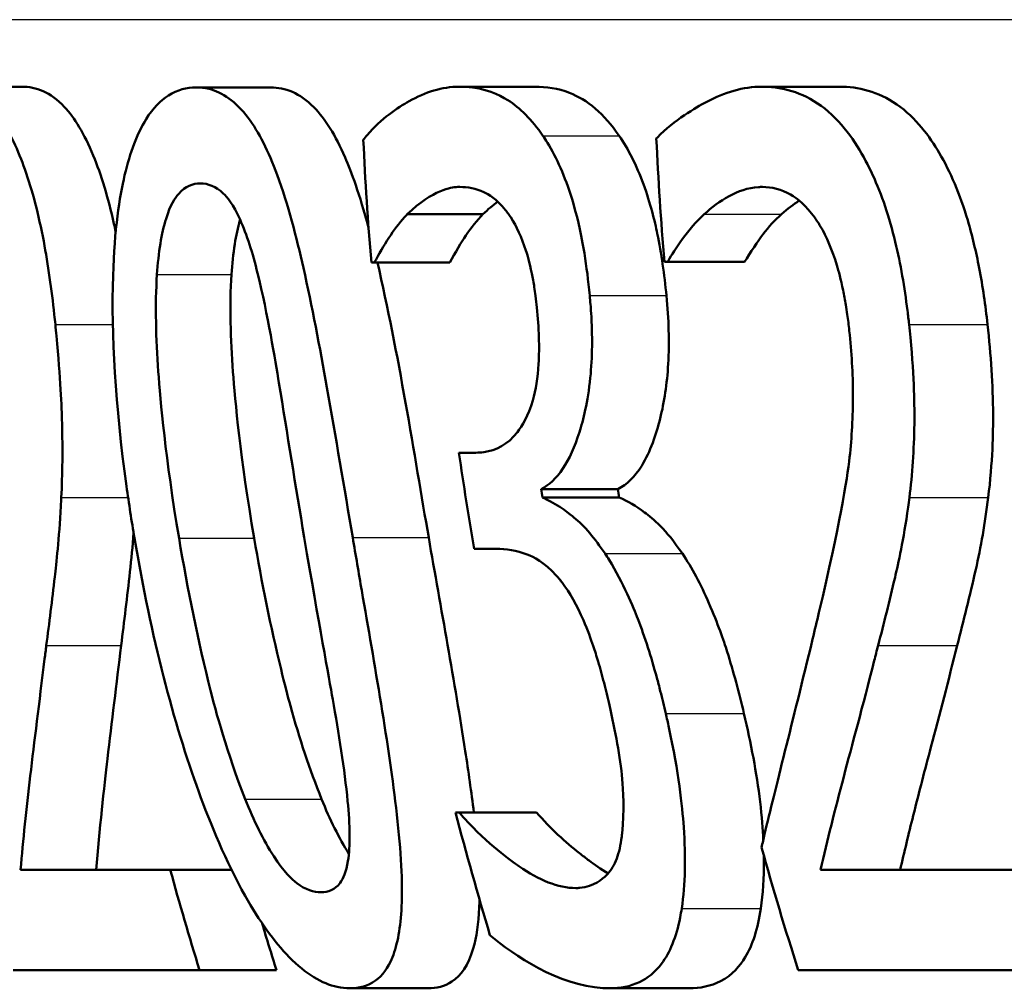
# Model space of a CAD drawing. Header units: millimetres. Extents: x 100 to 2000, y 93 to 3952.
# Tile 9 of 26: x 767.59 to 770.44, y 1495.14 to 1497.94. Entities that reach past the tile are written whole.
import ezdxf

# ---------------------------------------------------------------- set-up
doc = ezdxf.new("R2010")
doc.units = ezdxf.units.MM
doc.header["$LTSCALE"] = 10
doc.layers.add('Visible Edges(ISO)', color=7, linetype='Continuous', lineweight=50)
doc.layers.add('Visible Tangent Edges(ISO)', color=7, linetype='Continuous', lineweight=25)

msp = doc.modelspace()

# ---------------------------------------------------------------- linework, layer by layer
at = {"layer": 'Visible Edges(ISO)'}
for p, q in [((767.3863, 1497.7414), (767.5982, 1497.7414)), ((768.1018, 1497.7393), (768.3171, 1497.7393)), ((768.8618, 1497.7414), (769.0809, 1497.7414)), ((769.7372, 1497.7414), (769.9608, 1497.7414)), ((768.7119, 1497.3727), (768.9305, 1497.3727)), ((769.4641, 1497.2349), (769.4554, 1497.2349)), ((769.4641, 1497.2349), (769.6868, 1497.2349)), ((768.6167, 1497.2329), (768.6081, 1497.2329)), ((768.6167, 1497.2329), (768.835, 1497.2329)), ((768.8613, 1496.6838), (768.9102, 1496.6838)), ((769.0987, 1496.5785), (769.3208, 1496.5785)), ((769.1026, 1496.5542), (769.3247, 1496.5542)), ((768.9681, 1496.4063), (768.9057, 1496.4063)), ((768.8512, 1495.6445), (768.8616, 1495.6445)), ((768.8616, 1495.6445), (769.0856, 1495.6445)), ((767.594, 1495.4784), (768.0269, 1495.4784)), ((768.0269, 1495.4784), (768.2039, 1495.4784)), ((769.9061, 1495.4784), (770.5282, 1495.4784)), ((768.1114, 1495.1887), (767.5728, 1495.1887)), ((768.1114, 1495.1887), (768.3338, 1495.1887)), ((770.6177, 1495.1887), (769.8421, 1495.1887)), ((768.5463, 1495.136), (768.7713, 1495.136)), ((769.2971, 1495.136), (769.526, 1495.136))]:
    msp.add_line(p, q, dxfattribs=at)
for points, knots in [([(767.6947, 1497.0546), (767.6937, 1497.064), (767.6927, 1497.0734), (767.6838, 1497.155), (767.6739, 1497.2265), (767.6463, 1497.3722), (767.6284, 1497.4416), (767.5882, 1497.5546), (767.5631, 1497.6126), (767.4915, 1497.7085), (767.4519, 1497.7319), (767.4042, 1497.7406), (767.3952, 1497.7414), (767.3863, 1497.7414)], [-0.1518637, -0.1518637, -0.1518637, -0.1518637, -0.1475148, -0.1475148, -0.1140475, -0.1140475, -0.076067, -0.076067, -0.0437171, -0.0437171, -0.0082261, -0.0082261, 0, 0, 0, 0]), ([(767.5982, 1497.7414), (767.6385, 1497.7414), (767.6805, 1497.726), (767.7506, 1497.6515), (767.7784, 1497.6056), (767.8275, 1497.4866), (767.8474, 1497.4209), (767.8658, 1497.3375), (767.8675, 1497.3295), (767.8692, 1497.3214)], [0, 0, 0, 0, 0.03707999, 0.03707999, 0.0647443, 0.0647443, 0.08963104, 0.08963104, 0.09225709, 0.09225709, 0.09225709, 0.09225709]), ([(768.1018, 1497.7393), (768.0746, 1497.7393), (768.0476, 1497.7327), (767.9987, 1497.7016), (767.9768, 1497.6791), (767.9314, 1497.6063), (767.9107, 1497.5522), (767.8799, 1497.4215), (767.8657, 1497.3304), (767.8562, 1497.0263), (767.8679, 1496.821), (767.9074, 1496.5366), (767.9151, 1496.4865), (767.9235, 1496.4367)], [-0.3004129, -0.3004129, -0.3004129, -0.3004129, -0.2489104, -0.2489104, -0.2025513, -0.2025513, -0.1433017, -0.1433017, -0.0861745, -0.0861745, -0.0151673, -0.0151673, 0, 0, 0, 0]), ([(768.5542, 1496.4387), (768.5297, 1496.5823), (768.5051, 1496.7301), (768.4591, 1496.9885), (768.4368, 1497.1073), (768.3917, 1497.3057), (768.3673, 1497.4016), (768.3106, 1497.5549), (768.2829, 1497.6103), (768.2156, 1497.6998), (768.1774, 1497.7253), (768.1265, 1497.7379), (768.1141, 1497.7393), (768.1018, 1497.7393)], [-0.1948832, -0.1948832, -0.1948832, -0.1948832, -0.143733, -0.143733, -0.1017855, -0.1017855, -0.068282, -0.068282, -0.0414439, -0.0414439, -0.0100897, -0.0100897, 0, 0, 0, 0]), ([(768.3171, 1497.7393), (768.3588, 1497.7393), (768.4013, 1497.7234), (768.4748, 1497.6485), (768.5047, 1497.6005), (768.5506, 1497.4949), (768.5739, 1497.4317), (768.6, 1497.3346)], [0, 0, 0, 0, 0.03402021, 0.03402021, 0.06128481, 0.06128481, 0.07951187, 0.07951187, 0.07951187, 0.07951187]), ([(768.8618, 1497.7414), (768.8124, 1497.7414), (768.7639, 1497.7257), (768.6851, 1497.6811), (768.6353, 1497.6486), (768.5922, 1497.5969), (768.5885, 1497.5923), (768.5849, 1497.5874)], [-0.08801735, -0.08801735, -0.08801735, -0.08801735, -0.03791609, -0.03791609, -0.00326889, -0.00326889, 0, 0, 0, 0]), ([(769.104, 1497.5996), (769.0716, 1497.6463), (769.0378, 1497.6801), (768.9771, 1497.7187), (768.9377, 1497.7375), (768.8739, 1497.7412), (768.8678, 1497.7414), (768.8618, 1497.7414)], [-0.106868, -0.106868, -0.106868, -0.106868, -0.0472693, -0.0472693, -0.0044777, -0.0044777, 0, 0, 0, 0]), ([(769.0809, 1497.7414), (769.1136, 1497.7414), (769.1475, 1497.7366), (769.2062, 1497.7138), (769.2307, 1497.6992), (769.2792, 1497.6575), (769.3022, 1497.6314), (769.3245, 1497.5996)], [0, 0, 0, 0, 0.02416393, 0.02416393, 0.04293737, 0.04293737, 0.06105215, 0.06105215, 0.06105215, 0.06105215]), ([(769.7372, 1497.7414), (769.6827, 1497.7414), (769.629, 1497.7251), (769.5585, 1497.6877), (769.4935, 1497.6521), (769.44, 1497.6001), (769.4358, 1497.5959), (769.4317, 1497.5915)], [-0.1454244, -0.1454244, -0.1454244, -0.1454244, -0.0416476, -0.0416476, -0.0032557, -0.0032557, 0, 0, 0, 0]), ([(770.1623, 1497.0546), (770.1608, 1497.0678), (770.1593, 1497.0811), (770.1492, 1497.1623), (770.1379, 1497.229), (770.1051, 1497.3648), (770.0834, 1497.4295), (770.0328, 1497.5394), (769.998, 1497.6011), (769.8952, 1497.7047), (769.8374, 1497.7302), (769.7661, 1497.7404), (769.7516, 1497.7414), (769.7372, 1497.7414)], [-0.1601083, -0.1601083, -0.1601083, -0.1601083, -0.1536242, -0.1536242, -0.1202531, -0.1202531, -0.0825992, -0.0825992, -0.0479598, -0.0479598, -0.0097675, -0.0097675, 0, 0, 0, 0]), ([(769.9608, 1497.7414), (770.0156, 1497.7414), (770.0723, 1497.7277), (770.1825, 1497.6516), (770.222, 1497.597), (770.2817, 1497.4954), (770.3092, 1497.4309), (770.3449, 1497.3113), (770.3558, 1497.2651), (770.3752, 1497.164), (770.3829, 1497.1094), (770.389, 1497.0546)], [0, 0, 0, 0, 0.0368949, 0.0368949, 0.075063, 0.075063, 0.1196425, 0.1196425, 0.1456117, 0.1456117, 0.1744481, 0.1744481, 0.1744481, 0.1744481]), ([(769.2393, 1497.1376), (769.2383, 1497.1485), (769.2372, 1497.1594), (769.2315, 1497.2105), (769.2258, 1497.2504), (769.2081, 1497.3467), (769.1967, 1497.3889), (769.1676, 1497.4827), (769.1439, 1497.5356), (769.1127, 1497.5864), (769.1084, 1497.5931), (769.104, 1497.5996)], [-0.04569538, -0.04569538, -0.04569538, -0.04569538, -0.04375634, -0.04375634, -0.03657083, -0.03657083, -0.0259822, -0.0259822, -0.0035504, -0.0035504, 0, 0, 0, 0]), ([(769.3245, 1497.5996), (769.3505, 1497.5615), (769.3742, 1497.5154), (769.415, 1497.404), (769.4272, 1497.3524), (769.4466, 1497.2591), (769.455, 1497.1986), (769.461, 1497.1376)], [0, 0, 0, 0, 0.0210101, 0.0210101, 0.04182846, 0.04182846, 0.07585134, 0.07585134, 0.07585134, 0.07585134]), ([(767.9884, 1497.1984), (767.9905, 1497.2298), (767.9938, 1497.2602), (768.0027, 1497.3146), (768.0081, 1497.3386), (768.027, 1497.3992), (768.0406, 1497.42), (768.0703, 1497.4539), (768.0922, 1497.4618), (768.1142, 1497.4618)], [-0.03954601, -0.03954601, -0.03954601, -0.03954601, -0.03353125, -0.03353125, -0.02804277, -0.02804277, -0.01799662, -0.01799662, 0, 0, 0, 0]), ([(768.1142, 1497.4618), (768.1358, 1497.4618), (768.1583, 1497.4541), (768.1914, 1497.4221), (768.2088, 1497.4012), (768.2484, 1497.314), (768.265, 1497.2602), (768.2793, 1497.2025)], [-0.07374399, -0.07374399, -0.07374399, -0.07374399, -0.03812882, -0.03812882, -0.01911236, -0.01911236, 0, 0, 0, 0]), ([(768.7119, 1497.3727), (768.7863, 1497.4454), (768.8422, 1497.4506), (768.8569, 1497.4516), (768.8601, 1497.4517), (768.8634, 1497.4517)], [-0.01093385, -0.01093385, -0.01093385, -0.01093385, -0.00242905, -0.00242905, 0, 0, 0, 0]), ([(768.8634, 1497.4517), (768.8864, 1497.4517), (768.9097, 1497.4471), (768.9467, 1497.4303), (768.9696, 1497.4178), (768.9988, 1497.3815), (769.0014, 1497.3782), (769.004, 1497.3747)], [-0.05775637, -0.05775637, -0.05775637, -0.05775637, -0.02265302, -0.02265302, -0.00201425, -0.00201425, 0, 0, 0, 0]), ([(769.5703, 1497.3727), (769.6129, 1497.4114), (769.6663, 1497.4473), (769.7311, 1497.4515), (769.7349, 1497.4517), (769.7386, 1497.4517)], [-0.04412355, -0.04412355, -0.04412355, -0.04412355, -0.00255028, -0.00255028, 0, 0, 0, 0]), ([(769.7386, 1497.4517), (769.7655, 1497.4517), (769.7928, 1497.4452), (769.8403, 1497.4175), (769.8646, 1497.3977), (769.8926, 1497.3589), (769.8955, 1497.3547), (769.8983, 1497.3504)], [-0.04500407, -0.04500407, -0.04500407, -0.04500407, -0.02074661, -0.02074661, -0.00218173, -0.00218173, 0, 0, 0, 0]), ([(768.229, 1497.3569), (768.2288, 1497.3563), (768.2286, 1497.3558), (768.2222, 1497.3344), (768.2172, 1497.3112), (768.2088, 1497.2586), (768.2057, 1497.2289), (768.2037, 1497.1984)], [0.02800842, 0.02800842, 0.02800842, 0.02800842, 0.02813225, 0.02813225, 0.03292523, 0.03292523, 0.03827827, 0.03827827, 0.03827827, 0.03827827]), ([(768.6167, 1497.2329), (768.6433, 1497.2834), (768.6724, 1497.3292), (768.7067, 1497.3671), (768.7093, 1497.3699), (768.7119, 1497.3727)], [-0.02998523, -0.02998523, -0.02998523, -0.02998523, -0.0022392, -0.0022392, 0, 0, 0, 0]), ([(768.9305, 1497.3727), (768.9136, 1497.3549), (768.8966, 1497.3345), (768.8689, 1497.2929), (768.8503, 1497.2618), (768.835, 1497.2329)], [0, 0, 0, 0, 0.01455149, 0.01455149, 0.02625758, 0.02625758, 0.02625758, 0.02625758]), ([(769.004, 1497.3747), (769.0064, 1497.3713), (769.0089, 1497.3677), (769.0279, 1497.3382), (769.0422, 1497.3059), (769.0584, 1497.2566), (769.0653, 1497.2345), (769.0747, 1497.1885), (769.077, 1497.1754), (769.0804, 1497.1538), (769.0816, 1497.1455), (769.0841, 1497.1258), (769.0854, 1497.1145), (769.0865, 1497.1032)], [-0.06018099, -0.06018099, -0.06018099, -0.06018099, -0.05514115, -0.05514115, -0.02046915, -0.02046915, -0.01001795, -0.01001795, -0.00595336, -0.00595336, -0.00341176, -0.00341176, 0, 0, 0, 0]), ([(769.4641, 1497.2349), (769.4775, 1497.2573), (769.5159, 1497.3219), (769.5649, 1497.3678), (769.5676, 1497.3703), (769.5703, 1497.3727)], [-0.03815383, -0.03815383, -0.03815383, -0.03815383, -0.00209901, -0.00209901, 0, 0, 0, 0]), ([(769.7934, 1497.3727), (769.7746, 1497.3563), (769.7567, 1497.3368), (769.7261, 1497.2958), (769.7029, 1497.2618), (769.6868, 1497.2349)], [0, 0, 0, 0, 0.01440247, 0.01440247, 0.02604846, 0.02604846, 0.02604846, 0.02604846]), ([(769.8983, 1497.3504), (769.9008, 1497.3466), (769.9033, 1497.3427), (769.9245, 1497.3072), (769.9403, 1497.2692), (769.9588, 1497.2081), (769.9652, 1497.1846), (769.9746, 1497.1391), (769.9772, 1497.125), (769.981, 1497.1017), (769.9824, 1497.0925), (769.9859, 1497.0677), (769.9879, 1497.052), (769.9896, 1497.0363)], [-0.04945125, -0.04945125, -0.04945125, -0.04945125, -0.04629718, -0.04629718, -0.02177236, -0.02177236, -0.01188062, -0.01188062, -0.00752798, -0.00752798, -0.00473558, -0.00473558, 0, 0, 0, 0]), ([(768.0522, 1496.4367), (768.013, 1496.6695), (767.9983, 1496.8341), (767.9855, 1497.0116), (767.9827, 1497.1112), (767.9884, 1497.1984)], [-0.05370416, -0.05370416, -0.05370416, -0.05370416, -0.02819331, -0.02819331, 0, 0, 0, 0]), ([(768.2037, 1497.1984), (768.198, 1497.111), (768.201, 1497.011), (768.2142, 1496.8346), (768.2292, 1496.6701), (768.2694, 1496.4367)], [0, 0, 0, 0, 0.02827254, 0.02827254, 0.0534034, 0.0534034, 0.0534034, 0.0534034]), ([(768.2793, 1497.2025), (768.3087, 1497.0835), (768.3302, 1496.9507), (768.3647, 1496.7412), (768.3892, 1496.5856), (768.4141, 1496.4387)], [-0.0649151, -0.0649151, -0.0649151, -0.0649151, -0.04468812, -0.04468812, 0, 0, 0, 0]), ([(769.0987, 1496.5785), (769.1218, 1496.5902), (769.1429, 1496.6096), (769.1805, 1496.6655), (769.1962, 1496.7009), (769.2203, 1496.7776), (769.2338, 1496.8294), (769.2469, 1496.9594), (769.2475, 1497.0218), (769.2423, 1497.104), (769.2409, 1497.1208), (769.2393, 1497.1376)], [-0.106255, -0.106255, -0.106255, -0.106255, -0.077266, -0.077266, -0.0485344, -0.0485344, -0.0248042, -0.0248042, -0.0050653, -0.0050653, 0, 0, 0, 0]), ([(769.461, 1497.1376), (769.4676, 1497.07), (769.4698, 1497.0039), (769.4628, 1496.8821), (769.4547, 1496.8299), (769.4315, 1496.7375), (769.4145, 1496.6865), (769.3693, 1496.6135), (769.3463, 1496.5914), (769.3208, 1496.5785)], [0, 0, 0, 0, 0.02040585, 0.02040585, 0.03915844, 0.03915844, 0.05731294, 0.05731294, 0.07202923, 0.07202923, 0.07202923, 0.07202923]), ([(769.0865, 1497.1032), (769.0894, 1497.0744), (769.0914, 1497.0454), (769.0931, 1496.9906), (769.0929, 1496.9649), (769.089, 1496.9005), (769.0834, 1496.8654), (769.0619, 1496.7901), (769.0441, 1496.7613), (769.0018, 1496.7068), (768.9681, 1496.6902), (768.9258, 1496.6843), (768.918, 1496.6838), (768.9102, 1496.6838)], [-0.06577483, -0.06577483, -0.06577483, -0.06577483, -0.05967178, -0.05967178, -0.05405981, -0.05405981, -0.04509053, -0.04509053, -0.03203508, -0.03203508, -0.0058002, -0.0058002, 0, 0, 0, 0]), ([(767.7118, 1496.5542), (767.7154, 1496.622), (767.7159, 1496.6939), (767.7128, 1496.8162), (767.7096, 1496.8986), (767.6969, 1497.0322), (767.6958, 1497.0434), (767.6947, 1497.0546)], [-0.09902744, -0.09902744, -0.09902744, -0.09902744, -0.04026937, -0.04026937, -0.00337103, -0.00337103, 0, 0, 0, 0]), ([(769.9896, 1497.0363), (769.9964, 1496.9738), (769.9999, 1496.9121), (770.0002, 1496.7882), (769.9968, 1496.7283), (769.9831, 1496.6053), (769.9622, 1496.4761), (769.8957, 1496.196), (769.8895, 1496.1704), (769.8834, 1496.1449)], [-0.2910675, -0.2910675, -0.2910675, -0.2910675, -0.2037163, -0.2037163, -0.1138141, -0.1138141, -0.0104727, -0.0104727, 0, 0, 0, 0]), ([(770.1631, 1496.5542), (770.172, 1496.6212), (770.1766, 1496.6924), (770.1782, 1496.8153), (770.1776, 1496.8966), (770.1649, 1497.0291), (770.1636, 1497.0419), (770.1623, 1497.0546)], [-0.09590627, -0.09590627, -0.09590627, -0.09590627, -0.03996295, -0.03996295, -0.00384, -0.00384, 0, 0, 0, 0]), ([(770.389, 1497.0546), (770.3985, 1496.9673), (770.4049, 1496.8791), (770.4052, 1496.7449), (770.4041, 1496.6546), (770.3909, 1496.5542)], [0, 0, 0, 0, 0.02635048, 0.02635048, 0.04162899, 0.04162899, 0.04162899, 0.04162899]), ([(767.6686, 1496.1267), (767.6771, 1496.191), (767.6852, 1496.2572), (767.6975, 1496.3632), (767.7056, 1496.4345), (767.711, 1496.5376), (767.7115, 1496.5459), (767.7118, 1496.5542)], [-0.0950797, -0.0950797, -0.0950797, -0.0950797, -0.0358608, -0.0358608, -0.00286002, -0.00286002, 0, 0, 0, 0]), ([(769.2835, 1496.3921), (769.2542, 1496.4361), (769.2244, 1496.4718), (769.1853, 1496.5038), (769.1502, 1496.5318), (769.1089, 1496.5514), (769.1057, 1496.5528), (769.1026, 1496.5542)], [-0.1264073, -0.1264073, -0.1264073, -0.1264073, -0.0288701, -0.0288701, -0.002199, -0.002199, 0, 0, 0, 0]), ([(769.3247, 1496.5542), (769.3486, 1496.5441), (769.3733, 1496.5289), (769.4231, 1496.4928), (769.459, 1496.4635), (769.507, 1496.3921)], [0, 0, 0, 0, 0.01665673, 0.01665673, 0.03406219, 0.03406219, 0.03406219, 0.03406219]), ([(770.0728, 1496.1267), (770.0896, 1496.1904), (770.1059, 1496.256), (770.1308, 1496.3627), (770.1468, 1496.4329), (770.1607, 1496.5353), (770.1619, 1496.5447), (770.1631, 1496.5542)], [-0.09225573, -0.09225573, -0.09225573, -0.09225573, -0.03590444, -0.03590444, -0.00327351, -0.00327351, 0, 0, 0, 0]), ([(770.3909, 1496.5542), (770.382, 1496.4804), (770.3696, 1496.411), (770.338, 1496.2703), (770.3199, 1496.1974), (770.3014, 1496.1267)], [0, 0, 0, 0, 0.02546354, 0.02546354, 0.05514375, 0.05514375, 0.05514375, 0.05514375]), ([(767.9209, 1496.452), (767.918, 1496.4133), (767.9144, 1496.3759), (767.9022, 1496.2666), (767.8936, 1496.1956), (767.8848, 1496.1267)], [0.01202528, 0.01202528, 0.01202528, 0.01202528, 0.02605732, 0.02605732, 0.05456306, 0.05456306, 0.05456306, 0.05456306]), ([(767.9235, 1496.4367), (767.9717, 1496.15), (768.0369, 1495.9027), (768.1421, 1495.6133), (768.1878, 1495.5019), (768.2844, 1495.3302), (768.327, 1495.2705), (768.4195, 1495.1763), (768.4658, 1495.1496), (768.522, 1495.1373), (768.5343, 1495.136), (768.5463, 1495.136)], [-0.2017762, -0.2017762, -0.2017762, -0.2017762, -0.1133202, -0.1133202, -0.0730592, -0.0730592, -0.0432728, -0.0432728, -0.0097775, -0.0097775, 0, 0, 0, 0]), ([(768.2435, 1495.683), (768.1905, 1495.8154), (768.1571, 1495.9422), (768.108, 1496.1364), (768.0768, 1496.291), (768.0522, 1496.4367)], [-0.06178266, -0.06178266, -0.06178266, -0.06178266, -0.0443316, -0.0443316, 0, 0, 0, 0]), ([(768.2694, 1496.4367), (768.291, 1496.3108), (768.3174, 1496.1801), (768.3571, 1496.016), (768.3664, 1495.9804), (768.3997, 1495.8587), (768.4297, 1495.7678), (768.4642, 1495.683)], [0, 0, 0, 0, 0.03832437, 0.03832437, 0.05149076, 0.05149076, 0.09437483, 0.09437483, 0.09437483, 0.09437483]), ([(768.4141, 1496.4387), (768.4569, 1496.1868), (768.4854, 1496.0347), (768.5133, 1495.8751), (768.5309, 1495.7681), (768.5396, 1495.6769)], [-0.04911258, -0.04911258, -0.04911258, -0.04911258, -0.02948256, -0.02948256, 0, 0, 0, 0]), ([(768.5463, 1495.136), (768.573, 1495.136), (768.5983, 1495.1424), (768.6397, 1495.1727), (768.6563, 1495.1945), (768.6841, 1495.2633), (768.6927, 1495.3123), (768.6988, 1495.4429), (768.694, 1495.5303), (768.6591, 1495.8379), (768.6167, 1496.075), (768.5717, 1496.3362), (768.5629, 1496.3875), (768.5542, 1496.4387)], [-0.1953859, -0.1953859, -0.1953859, -0.1953859, -0.1680121, -0.1680121, -0.1436506, -0.1436506, -0.1143461, -0.1143461, -0.0795851, -0.0795851, -0.0155722, -0.0155722, 0, 0, 0, 0]), ([(768.7738, 1496.4387), (768.809, 1496.2366), (768.8492, 1496.0185), (768.8886, 1495.7627), (768.8972, 1495.7028), (768.9042, 1495.6445)], [0, 0, 0, 0, 0.06153056, 0.06153056, 0.07993316, 0.07993316, 0.07993316, 0.07993316]), ([(768.9681, 1496.4063), (768.9974, 1496.4063), (769.0278, 1496.4014), (769.0767, 1496.3825), (769.107, 1496.3686), (769.146, 1496.3252), (769.1494, 1496.3212), (769.1527, 1496.3171)], [-0.06968443, -0.06968443, -0.06968443, -0.06968443, -0.02702027, -0.02702027, -0.00234931, -0.00234931, 0, 0, 0, 0]), ([(769.459, 1495.9302), (769.454, 1495.9518), (769.4488, 1495.9734), (769.44, 1496.008), (769.4366, 1496.021), (769.4171, 1496.0929), (769.399, 1496.1508), (769.3655, 1496.2356), (769.3363, 1496.3086), (769.2913, 1496.3803), (769.2874, 1496.3863), (769.2835, 1496.3921)], [-0.11272, -0.11272, -0.11272, -0.11272, -0.0944688, -0.0944688, -0.0833186, -0.0833186, -0.0328494, -0.0328494, -0.0028304, -0.0028304, 0, 0, 0, 0]), ([(769.507, 1496.3921), (769.5346, 1496.3518), (769.5601, 1496.303), (769.6095, 1496.1901), (769.626, 1496.1417), (769.6548, 1496.0508), (769.6708, 1495.9902), (769.685, 1495.9302)], [0, 0, 0, 0, 0.01968339, 0.01968339, 0.04085421, 0.04085421, 0.07744777, 0.07744777, 0.07744777, 0.07744777]), ([(769.1527, 1496.3171), (769.155, 1496.3144), (769.1572, 1496.3116), (769.1816, 1496.2796), (769.202, 1496.2429), (769.2335, 1496.1708), (769.2427, 1496.1453), (769.2543, 1496.1109), (769.259, 1496.0958), (769.2666, 1496.0703), (769.2695, 1496.0601), (769.278, 1496.0289), (769.2834, 1496.0078), (769.2911, 1495.9759), (769.2936, 1495.9652), (769.296, 1495.9545)], [-0.03482628, -0.03482628, -0.03482628, -0.03482628, -0.03388011, -0.03388011, -0.02432913, -0.02432913, -0.01791105, -0.01791105, -0.01305594, -0.01305594, -0.00983221, -0.00983221, -0.00329494, -0.00329494, 0, 0, 0, 0]), ([(767.594, 1495.4784), (767.6017, 1495.5638), (767.6107, 1495.6538), (767.6339, 1495.848), (767.648, 1495.9596), (767.6654, 1496.1008), (767.667, 1496.1137), (767.6686, 1496.1267)], [-0.1098005, -0.1098005, -0.1098005, -0.1098005, -0.0581881, -0.0581881, -0.0053042, -0.0053042, 0, 0, 0, 0]), ([(767.8848, 1496.1267), (767.8713, 1496.0147), (767.8579, 1495.905), (767.8359, 1495.7202), (767.8221, 1495.5908), (767.8123, 1495.4784)], [0, 0, 0, 0, 0.04580789, 0.04580789, 0.08020977, 0.08020977, 0.08020977, 0.08020977]), ([(769.8834, 1496.1449), (769.8247, 1495.9012), (769.7757, 1495.7129), (769.7417, 1495.5684), (769.7388, 1495.5558), (769.7359, 1495.5432)], [-0.06400582, -0.06400582, -0.06400582, -0.06400582, -0.00558947, -0.00558947, 0, 0, 0, 0]), ([(769.9061, 1495.4784), (769.9262, 1495.5629), (769.948, 1495.6516), (769.9976, 1495.8385), (770.0279, 1495.9504), (770.0654, 1496.0974), (770.0691, 1496.112), (770.0728, 1496.1267)], [-0.1191595, -0.1191595, -0.1191595, -0.1191595, -0.0614218, -0.0614218, -0.0060872, -0.0060872, 0, 0, 0, 0]), ([(770.3014, 1496.1267), (770.2763, 1496.0261), (770.2506, 1495.9276), (770.2085, 1495.7682), (770.1916, 1495.7047), (770.1609, 1495.5813), (770.1484, 1495.5291), (770.1365, 1495.4784)], [0, 0, 0, 0, 0.04165487, 0.04165487, 0.06972872, 0.06972872, 0.09159653, 0.09159653, 0.09159653, 0.09159653]), ([(769.296, 1495.9545), (769.3132, 1495.8792), (769.3276, 1495.8044), (769.3358, 1495.7093), (769.3396, 1495.65), (769.3321, 1495.5775), (769.3314, 1495.5714), (769.3306, 1495.5655)], [-0.08140966, -0.08140966, -0.08140966, -0.08140966, -0.02826615, -0.02826615, -0.00239123, -0.00239123, 0, 0, 0, 0]), ([(769.5052, 1495.367), (769.5154, 1495.4357), (769.517, 1495.514), (769.5066, 1495.6643), (769.4964, 1495.7588), (769.4652, 1495.9032), (769.4621, 1495.9167), (769.459, 1495.9302)], [-0.1010544, -0.1010544, -0.1010544, -0.1010544, -0.0443596, -0.0443596, -0.0041573, -0.0041573, 0, 0, 0, 0]), ([(769.685, 1495.9302), (769.7053, 1495.8443), (769.7217, 1495.7585), (769.7367, 1495.6321), (769.7394, 1495.5952), (769.7409, 1495.5649)], [0, 0, 0, 0, 0.02647378, 0.02647378, 0.04002476, 0.04002476, 0.04002476, 0.04002476]), ([(768.4627, 1495.4136), (768.4412, 1495.4136), (768.4178, 1495.4208), (768.3783, 1495.4511), (768.3555, 1495.4722), (768.296, 1495.5637), (768.2683, 1495.6207), (768.2435, 1495.683)], [-0.07717182, -0.07717182, -0.07717182, -0.07717182, -0.04227707, -0.04227707, -0.02130967, -0.02130967, 0, 0, 0, 0]), ([(768.5396, 1495.6769), (768.543, 1495.643), (768.5452, 1495.6097), (768.5455, 1495.5513), (768.5441, 1495.5258), (768.5354, 1495.4725), (768.527, 1495.4532), (768.5029, 1495.4206), (768.4834, 1495.4136), (768.4627, 1495.4136)], [-0.04403354, -0.04403354, -0.04403354, -0.04403354, -0.03544399, -0.03544399, -0.02771432, -0.02771432, -0.01684401, -0.01684401, 0, 0, 0, 0]), ([(769.1995, 1495.4257), (769.1479, 1495.4257), (769.0922, 1495.4488), (769.0143, 1495.5029), (768.9427, 1495.5539), (768.872, 1495.6324), (768.8667, 1495.6384), (768.8616, 1495.6445)], [-0.1700408, -0.1700408, -0.1700408, -0.1700408, -0.0474212, -0.0474212, -0.0034928, -0.0034928, 0, 0, 0, 0]), ([(769.0856, 1495.6445), (769.1255, 1495.5977), (769.1695, 1495.5582), (769.2191, 1495.519), (769.2284, 1495.5119), (769.2519, 1495.4945), (769.2707, 1495.481), (769.2926, 1495.4682)], [0, 0, 0, 0, 0.02666047, 0.02666047, 0.03281067, 0.03281067, 0.04219359, 0.04219359, 0.04219359, 0.04219359]), ([(769.3306, 1495.5655), (769.3271, 1495.5418), (769.3218, 1495.5215), (769.307, 1495.4864), (769.2976, 1495.4726), (769.2772, 1495.4526), (769.2514, 1495.4297), (769.2066, 1495.4259), (769.2031, 1495.4257), (769.1995, 1495.4257)], [-0.1010435, -0.1010435, -0.1010435, -0.1010435, -0.0682192, -0.0682192, -0.0337756, -0.0337756, -0.0026612, -0.0026612, 0, 0, 0, 0]), ([(769.7425, 1495.5196), (769.7425, 1495.5144), (769.7426, 1495.5096), (769.7429, 1495.455), (769.74, 1495.409), (769.734, 1495.367)], [0.04779296, 0.04779296, 0.04779296, 0.04779296, 0.05094141, 0.05094141, 0.08658633, 0.08658633, 0.08658633, 0.08658633]), ([(768.9206, 1495.3928), (768.9204, 1495.385), (768.9202, 1495.377), (768.9177, 1495.3234), (768.9122, 1495.2838), (768.8887, 1495.2032), (768.8674, 1495.1728), (768.82, 1495.1416), (768.7962, 1495.136), (768.7713, 1495.136)], [0.10580245, 0.10580245, 0.10580245, 0.10580245, 0.10794523, 0.10794523, 0.12035772, 0.12035772, 0.13824888, 0.13824888, 0.15231129, 0.15231129, 0.15231129, 0.15231129]), ([(769.2971, 1495.136), (769.3272, 1495.136), (769.3562, 1495.1412), (769.4065, 1495.1651), (769.4281, 1495.1823), (769.471, 1495.2393), (769.4894, 1495.283), (769.5023, 1495.3492), (769.5038, 1495.358), (769.5052, 1495.367)], [-0.07139963, -0.07139963, -0.07139963, -0.07139963, -0.04923925, -0.04923925, -0.02941789, -0.02941789, -0.00378082, -0.00378082, 0, 0, 0, 0]), ([(769.734, 1495.367), (769.7254, 1495.3078), (769.7101, 1495.2612), (769.6737, 1495.201), (769.6519, 1495.1745), (769.5895, 1495.142), (769.5583, 1495.136), (769.526, 1495.136)], [0, 0, 0, 0, 0.0248139, 0.0248139, 0.04203924, 0.04203924, 0.05615921, 0.05615921, 0.05615921, 0.05615921]), ([(768.951, 1495.29), (769.0203, 1495.2301), (769.1481, 1495.1447), (769.284, 1495.1362), (769.2906, 1495.136), (769.2971, 1495.136)], [-0.09874132, -0.09874132, -0.09874132, -0.09874132, -0.00482538, -0.00482538, 0, 0, 0, 0])]:
    msp.add_open_spline(points, degree=3, knots=knots, dxfattribs=at)
for points in [[(768.5849, 1497.5874), (768.5903, 1497.4704), (768.598, 1497.3521), (768.6081, 1497.2329)], [(769.4317, 1497.5915), (769.4373, 1497.4738), (769.4451, 1497.3548), (769.4554, 1497.2349)], [(768.9735, 1497.4093), (768.96, 1497.3994), (768.9455, 1497.3872), (768.9305, 1497.3727)], [(769.8446, 1497.4121), (769.8286, 1497.4018), (769.8112, 1497.3888), (769.7934, 1497.3727)], [(768.6256, 1497.2329), (768.6854, 1496.979), (768.7332, 1496.6722), (768.7738, 1496.4387)], [(768.8613, 1496.6838), (768.8747, 1496.5914), (768.8895, 1496.4988), (768.9057, 1496.4063)], [(769.1026, 1496.5542), (769.1013, 1496.5623), (769.1, 1496.5704), (769.0987, 1496.5785)], [(769.3208, 1496.5785), (769.3221, 1496.5704), (769.3234, 1496.5623), (769.3247, 1496.5542)], [(768.4642, 1495.683), (768.4881, 1495.6239), (768.5146, 1495.5696), (768.5432, 1495.5248)], [(768.8512, 1495.6445), (768.8823, 1495.5252), (768.9157, 1495.4069), (768.951, 1495.29)], [(769.7359, 1495.5432), (769.7691, 1495.4237), (769.8046, 1495.3054), (769.8421, 1495.1887)], [(768.1114, 1495.1887), (768.0819, 1495.2843), (768.0537, 1495.381), (768.0269, 1495.4784)], [(768.2924, 1495.3235), (768.3059, 1495.2784), (768.3197, 1495.2334), (768.3338, 1495.1887)]]:
    msp.add_open_spline(points, degree=3, dxfattribs=at)
at = {"layer": 'Visible Tangent Edges(ISO)'}
for p, q in [((858.2388, 1497.935), (765.1081, 1497.935)), ((769.104, 1497.5996), (769.3245, 1497.5996)), ((769.5703, 1497.3727), (769.7934, 1497.3727)), ((767.9884, 1497.1984), (768.2037, 1497.1984)), ((769.2393, 1497.1376), (769.461, 1497.1376)), ((767.6947, 1497.0546), (767.8609, 1497.0546)), ((770.1623, 1497.0546), (770.389, 1497.0546)), ((767.7118, 1496.5542), (767.905, 1496.5542)), ((770.1631, 1496.5542), (770.3909, 1496.5542)), ((768.0522, 1496.4367), (768.2694, 1496.4367)), ((768.5542, 1496.4387), (768.7738, 1496.4387)), ((769.2835, 1496.3921), (769.507, 1496.3921)), ((767.6686, 1496.1267), (767.8848, 1496.1267)), ((770.0728, 1496.1267), (770.3014, 1496.1267)), ((769.459, 1495.9302), (769.685, 1495.9302)), ((768.2435, 1495.683), (768.4642, 1495.683)), ((769.5052, 1495.367), (769.734, 1495.367))]:
    msp.add_line(p, q, dxfattribs=at)

doc.saveas('drawing.dxf')
